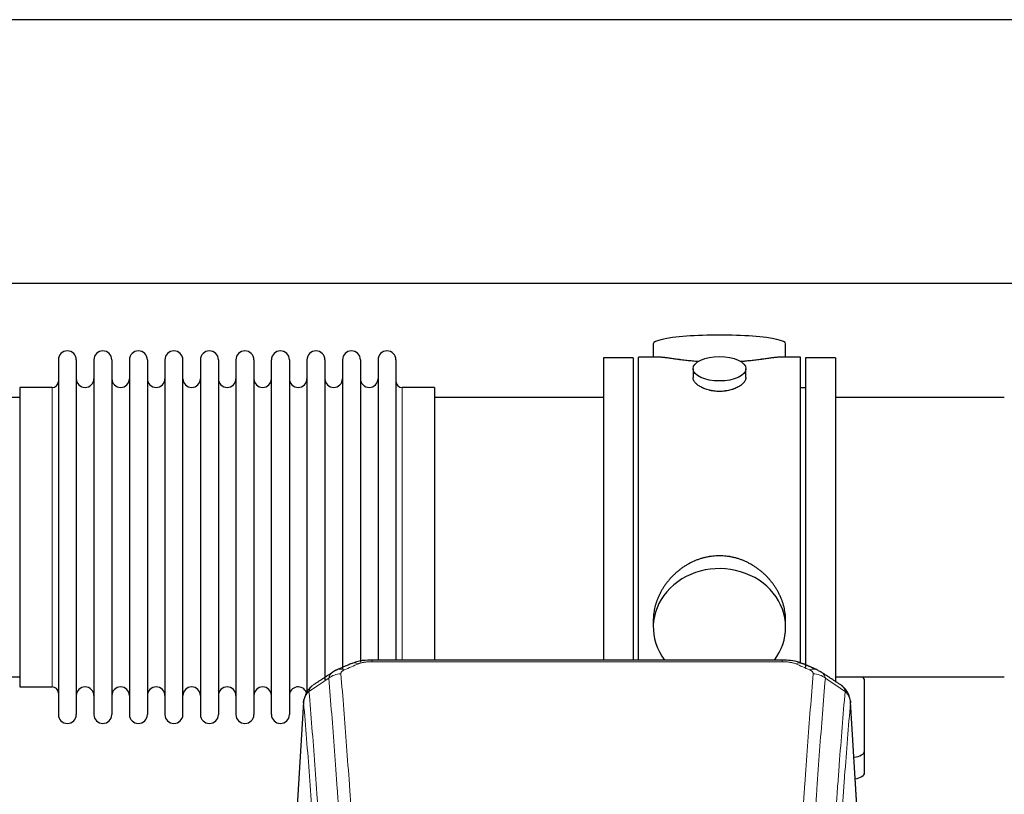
# Model space of a CAD drawing. Header units: inches. Extents: x 0 to 23760, y -13 to 16800.
# Tile 130 of 247: x 5201 to 5761, y 14305 to 14746. Entities that reach past the tile are written whole.
import ezdxf

# ---------------------------------------------------------------- set-up
doc = ezdxf.new("R2010")
doc.units = ezdxf.units.IN
doc.layers.add('1', color=7, linetype='Continuous', true_color=0xffffff)

msp = doc.modelspace()

# ---------------------------------------------------------------- linework, layer by layer
at = {"layer": '1', "color": 2, "linetype": 'Continuous', "lineweight": 25}
for p, q in [((6942.587, 14745.796), (2436.104, 14745.796)), ((6821.508, 14595.795), (2436.104, 14595.795)), ((5561.465, 14561.454), (5561.465, 14553.834)), ((5636.744, 14553.834), (5636.744, 14561.454)), ((5223.104, 14552.304), (5223.104, 14350.504)), ((5233.304, 14552.304), (5233.304, 14350.504)), ((5243.304, 14552.304), (5243.304, 14350.504)), ((5253.504, 14552.304), (5253.504, 14350.504)), ((5263.504, 14552.304), (5263.504, 14350.504)), ((5273.704, 14552.304), (5273.704, 14350.504)), ((5283.704, 14552.304), (5283.704, 14350.504)), ((5293.904, 14350.504), (5293.904, 14552.304)), ((5303.904, 14552.304), (5303.904, 14350.504)), ((5314.104, 14552.304), (5314.104, 14350.504)), ((5324.104, 14552.304), (5324.104, 14404.813)), ((5334.304, 14552.304), (5334.304, 14404.813)), ((5344.304, 14404.813), (5344.304, 14552.304)), ((5354.504, 14552.304), (5354.504, 14404.813)), ((5364.504, 14552.304), (5364.504, 14404.813)), ((5374.704, 14552.304), (5374.704, 14404.813)), ((5384.704, 14552.304), (5384.704, 14404.813)), ((5394.904, 14552.304), (5394.904, 14404.813)), ((5404.904, 14552.304), (5404.904, 14404.813)), ((5415.104, 14552.304), (5415.104, 14404.813)), ((5533.104, 14553.404), (5533.104, 14451.404)), ((5550.104, 14553.404), (5533.104, 14553.404)), ((5550.104, 14553.404), (5550.104, 14451.404)), ((5564.451, 14553.834), (5553.104, 14553.834)), ((5553.104, 14451.404), (5553.104, 14553.834)), ((5645.104, 14553.834), (5633.808, 14553.834)), ((5645.104, 14451.404), (5645.104, 14553.834)), ((5648.104, 14553.404), (5648.104, 14377.51)), ((5665.104, 14553.404), (5648.104, 14553.404)), ((5665.104, 14553.404), (5665.104, 14368.831)), ((5584.057, 14547.201), (5584.057, 14542.236)), ((5614.152, 14542.258), (5614.152, 14547.201)), ((5201.104, 14536.554), (5201.104, 14366.254)), ((5219.604, 14536.554), (5201.104, 14536.554)), ((5437.104, 14536.554), (5418.604, 14536.554)), ((5437.104, 14536.554), (5437.104, 14412.086)), ((5648.104, 14536.404), (5645.104, 14536.404)), ((5201.104, 14530.904), (5105.104, 14530.904)), ((5533.104, 14530.904), (5437.104, 14530.904)), ((5761.104, 14530.904), (5665.104, 14530.904)), ((5533.104, 14451.404), (5533.104, 14381.485)), ((5550.104, 14451.404), (5550.104, 14381.485)), ((5553.104, 14381.484), (5553.104, 14451.404)), ((5645.104, 14379.567), (5645.104, 14451.404)), ((5437.104, 14412.086), (5437.104, 14381.485)), ((5324.104, 14404.813), (5324.104, 14350.504)), ((5334.304, 14404.813), (5334.304, 14350.504)), ((5344.304, 14350.504), (5344.304, 14404.813)), ((5354.504, 14404.813), (5354.504, 14350.504)), ((5364.504, 14404.813), (5364.504, 14362.871)), ((5374.704, 14404.813), (5374.704, 14370.249)), ((5384.704, 14404.813), (5384.704, 14376.172)), ((5394.904, 14404.813), (5394.904, 14380.219)), ((5404.904, 14404.813), (5404.904, 14381.486)), ((5415.104, 14404.813), (5415.104, 14381.486)), ((5561.465, 14404.175), (5561.465, 14400.15)), ((5636.744, 14400.15), (5636.744, 14404.173)), ((5634.691, 14381.489), (5401.518, 14381.489)), ((5105.104, 14371.904), (5201.104, 14371.904)), ((5665.104, 14371.904), (5761.104, 14371.904)), ((5681.604, 14329.804), (5681.604, 14369.878)), ((5201.104, 14366.254), (5219.604, 14366.254)), ((5362.587, 14357.692), (5357.336, 14271.056)), ((5678.873, 14271.056), (5673.622, 14357.692)), ((5681.604, 14317.386), (5681.604, 14329.804))]:
    msp.add_line(p, q, dxfattribs=at)
at = {"layer": '1', "color": 110, "linetype": 'Continuous', "lineweight": 13}
for p, q in [((5219.604, 14536.554), (5219.604, 14366.254)), ((5418.604, 14536.554), (5418.604, 14412.086)), ((5418.604, 14412.086), (5418.604, 14381.485)), ((5401.518, 14381.488), (5401.518, 14380.536)), ((5634.691, 14381.487), (5634.691, 14380.536)), ((5634.691, 14380.536), (5401.518, 14380.536)), ((5362.588, 14357.07), (5357.341, 14270.48)), ((5678.868, 14270.48), (5673.62, 14357.07))]:
    msp.add_line(p, q, dxfattribs=at)
at = {"layer": '1', "color": 2, "linetype": 'Continuous', "lineweight": 25}
for centre, radius, start, end in [((5228.204, 14552.304), 5.1, 0, 180), ((5248.404, 14552.304), 5.1, 0, 180), ((5268.604, 14552.304), 5.1, 0, 180), ((5288.804, 14552.304), 5.1, 0, 180), ((5309.004, 14552.304), 5.1, 0, 180), ((5329.204, 14552.304), 5.1, 0, 180), ((5349.404, 14552.304), 5.1, 0, 180), ((5369.604, 14552.304), 5.1, 0, 180), ((5389.804, 14552.304), 5.1, 0, 180), ((5410.004, 14552.304), 5.1, 0, 180), ((5219.604, 14540.054), 3.5, 270, 0), ((5238.304, 14541.554), 5, 180, 0), ((5258.504, 14541.554), 5, 180, 0), ((5278.704, 14541.554), 5, 180, 0), ((5298.904, 14541.554), 5, 180, 0), ((5319.104, 14541.554), 5, 180, 0), ((5339.304, 14541.554), 5, 180, 0), ((5359.504, 14541.554), 5, 180, 0), ((5379.704, 14541.554), 5, 180, 0), ((5399.904, 14541.554), 5, 180, 0), ((5418.604, 14540.054), 3.5, 180, 270), ((5219.604, 14362.754), 3.5, 0, 90), ((5238.304, 14361.254), 5, 0, 180), ((5258.504, 14361.254), 5, 0, 180), ((5278.704, 14361.254), 5, 0, 180), ((5298.904, 14361.254), 5, 0, 180), ((5319.104, 14361.254), 5, 0, 180), ((5339.304, 14361.254), 5, 0, 180), ((5359.504, 14361.254), 5, 19.11094, 180), ((5228.204, 14350.504), 5.1, 180, 0), ((5248.404, 14350.504), 5.1, 180, 0), ((5268.604, 14350.504), 5.1, 180, 0), ((5288.804, 14350.504), 5.1, 180, 0), ((5309.004, 14350.504), 5.1, 180, 0), ((5329.204, 14350.504), 5.1, 180, 0), ((5349.404, 14350.504), 5.1, 180, 0)]:
    msp.add_arc(centre, radius, start, end, dxfattribs=at)
for centre, major_axis, ratio, start_param, end_param in [((5599.104, 14561.454), (37.64, 0), 0.1305262, 0, 3.1415927), ((5599.104, 14400.15), (37.64, 0), 0.8870108, 0, 3.7346664), ((5599.104, 14400.15), (37.64, 0), 0.8870108, 5.6900133, 6.2831853), ((5650.458, 14366.868), (3.975, 9.176), 0.6408251, 6.1305215, 6.2828467), ((5673.604, 14369.878), (-8, 0), 0.4617486, 3.1415927, 3.722063), ((5673.604, 14329.804), (-8, 0), 0.4617486, 1.81384, 3.1415927), ((5673.604, 14317.386), (-8, 0), 0.4617486, 1.911273, 3.1415927)]:
    msp.add_ellipse(centre, major_axis=major_axis, ratio=ratio, start_param=start_param, end_param=end_param, dxfattribs=at)
msp.add_ellipse((5599.104, 14547.201), major_axis=(15.048, 0), ratio=0.4617486, dxfattribs=at)
at = {"layer": '1', "color": 110, "linetype": 'Continuous', "lineweight": 13}
for centre, major_axis, ratio, start_param, end_param in [((5385.751, 14366.868), (3.975, -9.176), 0.6408251, 2.5472213, 3.141301), ((5393.76, 14370.326), (3.953, -9.186), 0.6419268, 2.5510147, 3.1418997), ((5642.449, 14370.326), (-3.953, -9.186), 0.6419268, 3.1410059, 3.7321706), ((5650.458, 14366.868), (3.975, 9.176), 0.6408251, 6.2828467, 6.8775566), ((5383.779, 14364.676), (-9.964, -0.842), 0.9013977, 4.6363308, 5.3961502), ((5652.43, 14364.676), (-9.964, 0.842), 0.9013977, 4.0286278, 4.7884472)]:
    msp.add_ellipse(centre, major_axis=major_axis, ratio=ratio, start_param=start_param, end_param=end_param, dxfattribs=at)
at = {"layer": '1', "color": 2, "linetype": 'Continuous', "lineweight": 25}
for points, knots in [([(5587.232, 14551.245), (5587.23, 14551.245), (5587.228, 14551.245), (5587.151, 14551.252), (5587.077, 14551.257), (5586.93, 14551.269), (5586.709, 14551.287), (5585.904, 14551.354), (5584.609, 14551.471), (5582.927, 14551.638), (5581.289, 14551.815), (5579.696, 14552), (5578.147, 14552.19), (5577.143, 14552.319), (5576.524, 14552.4), (5576.401, 14552.416), (5576.156, 14552.448), (5575.791, 14552.496), (5575.432, 14552.544), (5574.723, 14552.639), (5573.799, 14552.764), (5572.477, 14552.945), (5571.22, 14553.116), (5570.025, 14553.275), (5569.272, 14553.371), (5568.723, 14553.44), (5568.452, 14553.473), (5568.188, 14553.504), (5568.013, 14553.525), (5567.926, 14553.535), (5567.496, 14553.584), (5566.836, 14553.655), (5565.928, 14553.74), (5565.1, 14553.799), (5564.463, 14553.827), (5564.108, 14553.833), (5563.985, 14553.834)], [0, 0, 0, 0, 0.0002215, 0.0002215, 0.0071429, 0.0071429, 0.0140642, 0.027907, 0.083278, 0.1386489, 0.1940199, 0.2493909, 0.3047619, 0.3601329, 0.3601329, 0.3739756, 0.3739756, 0.3878184, 0.4155039, 0.4155039, 0.4708749, 0.5262458, 0.5816168, 0.6369878, 0.6923588, 0.6923588, 0.7200443, 0.733887, 0.733887, 0.7477298, 0.7477298, 0.8031008, 0.8584718, 0.9138427, 0.9692137, 1, 1, 1, 1]), ([(5634.229, 14553.834), (5634.105, 14553.833), (5633.747, 14553.827), (5633.107, 14553.799), (5632.274, 14553.739), (5631.664, 14553.682), (5631.265, 14553.642), (5631.184, 14553.634), (5631.021, 14553.617), (5630.775, 14553.59), (5630.522, 14553.562), (5630.009, 14553.503), (5629.301, 14553.418), (5628.173, 14553.274), (5626.978, 14553.114), (5625.717, 14552.943), (5624.831, 14552.822), (5624.15, 14552.729), (5623.805, 14552.683), (5623.453, 14552.635), (5623.217, 14552.603), (5623.099, 14552.587), (5622.504, 14552.508), (5621.537, 14552.38), (5620.04, 14552.188), (5618.496, 14551.998), (5616.905, 14551.814), (5615.267, 14551.637), (5614.143, 14551.525), (5613.287, 14551.444), (5612.856, 14551.404), (5612.421, 14551.366), (5612.202, 14551.347), (5612.129, 14551.34), (5611.983, 14551.328), (5611.696, 14551.303), (5611.408, 14551.28), (5611.193, 14551.262)], [0, 0, 0, 0, 0.0313476, 0.0871263, 0.142905, 0.1986836, 0.1986836, 0.2126283, 0.2126283, 0.226573, 0.2544623, 0.2544623, 0.310241, 0.3660196, 0.4217983, 0.477577, 0.5333556, 0.5333556, 0.561245, 0.5751896, 0.5751896, 0.5891343, 0.5891343, 0.644913, 0.7006917, 0.7564703, 0.812249, 0.8680277, 0.9238063, 0.9238063, 0.9516957, 0.9656403, 0.9656403, 0.9726127, 0.9726127, 0.979585, 1, 1, 1, 1]), ([(5599.104, 14534.326), (5598.607, 14534.326), (5598.113, 14534.341), (5597.134, 14534.398), (5596.649, 14534.441), (5595.686, 14534.554), (5595.209, 14534.624), (5594.618, 14534.73), (5594.441, 14534.763), (5594.265, 14534.798), (5594.147, 14534.821), (5594.088, 14534.834), (5593.796, 14534.895), (5593.566, 14534.947), (5592.883, 14535.112), (5592.439, 14535.234), (5591.575, 14535.501), (5591.155, 14535.646), (5590.542, 14535.88), (5590.34, 14535.96), (5590.043, 14536.086), (5589.944, 14536.128), (5589.798, 14536.193), (5589.749, 14536.214), (5589.652, 14536.258), (5589.219, 14536.456), (5588.809, 14536.664), (5588.116, 14537.048), (5587.788, 14537.248), (5587.166, 14537.66), (5586.872, 14537.873), (5586.529, 14538.148), (5586.461, 14538.203), (5586.328, 14538.315), (5586.263, 14538.371), (5586.072, 14538.539), (5585.951, 14538.652), (5585.603, 14538.993), (5585.393, 14539.222), (5585.017, 14539.685), (5584.852, 14539.919), (5584.637, 14540.272), (5584.571, 14540.39), (5584.495, 14540.539), (5584.48, 14540.568), (5584.451, 14540.628), (5584.437, 14540.658), (5584.397, 14540.747), (5584.371, 14540.806), (5584.25, 14541.102), (5584.178, 14541.336), (5584.081, 14541.8), (5584.057, 14542.029), (5584.057, 14542.259), (5584.057, 14542.263), (5584.057, 14542.266)], [0, 0, 0, 0, 0.0624454, 0.0624454, 0.1248907, 0.1248907, 0.1873361, 0.1873361, 0.2029474, 0.2107531, 0.2107531, 0.2185588, 0.2185588, 0.2497814, 0.2497814, 0.3122268, 0.3122268, 0.3746722, 0.3746722, 0.4058948, 0.4058948, 0.4215062, 0.4215062, 0.4293119, 0.4293119, 0.4371175, 0.4995629, 0.4995629, 0.5620082, 0.5620082, 0.6244536, 0.6244536, 0.6400649, 0.6400649, 0.6556763, 0.6556763, 0.686899, 0.686899, 0.7493443, 0.7493443, 0.8117897, 0.8117897, 0.8430124, 0.8430124, 0.850818, 0.850818, 0.8586237, 0.8586237, 0.874235, 0.874235, 0.9366804, 0.9366804, 0.9991258, 0.9991258, 1, 1, 1, 1]), ([(5614.152, 14542.262), (5614.152, 14542.034), (5614.128, 14541.804), (5614.033, 14541.341), (5613.961, 14541.108), (5613.77, 14540.639), (5613.651, 14540.403), (5613.472, 14540.108), (5613.435, 14540.048), (5613.377, 14539.96), (5613.357, 14539.93), (5613.316, 14539.871), (5613.214, 14539.723), (5613.103, 14539.576), (5612.82, 14539.227), (5612.61, 14538.997), (5612.149, 14538.545), (5611.897, 14538.322), (5611.488, 14537.994), (5611.346, 14537.886), (5611.126, 14537.725), (5611.051, 14537.672), (5610.898, 14537.566), (5610.821, 14537.513), (5610.429, 14537.253), (5610.099, 14537.052), (5609.407, 14536.668), (5609.044, 14536.484), (5608.288, 14536.133), (5607.893, 14535.966), (5607.43, 14535.789), (5607.379, 14535.77), (5607.275, 14535.731), (5607.223, 14535.712), (5607.066, 14535.655), (5606.75, 14535.543), (5606.428, 14535.438), (5605.778, 14535.237), (5605.335, 14535.115), (5604.431, 14534.895), (5603.969, 14534.798), (5603.261, 14534.671), (5603.023, 14534.632), (5602.662, 14534.578), (5602.541, 14534.561), (5602.299, 14534.529), (5602.178, 14534.514), (5601.57, 14534.442), (5601.081, 14534.399), (5600.097, 14534.341), (5599.602, 14534.326), (5599.104, 14534.326)], [0, 0, 0, 0, 0.0621483, 0.0621483, 0.1246718, 0.1246718, 0.1871952, 0.1871952, 0.2028261, 0.2028261, 0.2106415, 0.2106415, 0.2184569, 0.2497186, 0.2497186, 0.3122421, 0.3122421, 0.3747655, 0.3747655, 0.4060273, 0.4060273, 0.4216581, 0.4216581, 0.437289, 0.437289, 0.4998124, 0.4998124, 0.5623359, 0.5623359, 0.6248593, 0.6248593, 0.6326748, 0.6326748, 0.6404902, 0.6404902, 0.656121, 0.6873828, 0.6873828, 0.7499062, 0.7499062, 0.8124297, 0.8124297, 0.8436914, 0.8436914, 0.8593222, 0.8593222, 0.8749531, 0.8749531, 0.9374766, 0.9374766, 1, 1, 1, 1]), ([(5636.744, 14404.137), (5636.743, 14404.67), (5636.729, 14405.206), (5636.684, 14406.025), (5636.66, 14406.375), (5636.63, 14406.726), (5636.617, 14406.867), (5636.611, 14406.937), (5636.59, 14407.149), (5636.518, 14407.853), (5636.345, 14409.116), (5636.025, 14410.793), (5635.616, 14412.463), (5635.12, 14414.124), (5634.537, 14415.778), (5634.089, 14416.874), (5633.79, 14417.557), (5633.729, 14417.694), (5633.606, 14417.966), (5633.419, 14418.373), (5633.225, 14418.777), (5632.827, 14419.58), (5632.272, 14420.639), (5631.363, 14422.191), (5630.381, 14423.706), (5629.324, 14425.183), (5628.569, 14426.142), (5627.985, 14426.852), (5627.786, 14427.087), (5627.485, 14427.437), (5627.383, 14427.553), (5627.179, 14427.784), (5626.665, 14428.359), (5625.714, 14429.365), (5624.39, 14430.643), (5623.009, 14431.86), (5621.571, 14433.014), (5620.077, 14434.104), (5619.041, 14434.787), (5618.25, 14435.283), (5617.984, 14435.445), (5617.648, 14435.644), (5617.581, 14435.684), (5617.446, 14435.763), (5617.243, 14435.881), (5616.498, 14436.305), (5615.262, 14436.959), (5613.582, 14437.746), (5611.869, 14438.447), (5610.123, 14439.063), (5608.344, 14439.591), (5607.135, 14439.884), (5606.219, 14440.08), (5605.912, 14440.141), (5605.527, 14440.213), (5605.45, 14440.227), (5605.295, 14440.255), (5605.064, 14440.296), (5604.215, 14440.438), (5602.825, 14440.622), (5600.972, 14440.769), (5599.118, 14440.819), (5597.264, 14440.771), (5595.409, 14440.625), (5594.172, 14440.461), (5593.399, 14440.338), (5593.244, 14440.313), (5592.935, 14440.259), (5592.472, 14440.176), (5592.013, 14440.084), (5591.097, 14439.889), (5589.888, 14439.597), (5588.105, 14439.07), (5586.354, 14438.453), (5584.634, 14437.749), (5583.508, 14437.222), (5582.671, 14436.804), (5582.394, 14436.662), (5582.048, 14436.479), (5581.91, 14436.405), (5581.635, 14436.256), (5580.884, 14435.84), (5579.681, 14435.127), (5578.134, 14434.105), (5576.64, 14433.016), (5575.2, 14431.86), (5573.814, 14430.639), (5572.926, 14429.781), (5572.436, 14429.286), (5572.382, 14429.23), (5572.273, 14429.12), (5572.219, 14429.064), (5572.058, 14428.897), (5571.738, 14428.562), (5571.425, 14428.223), (5570.808, 14427.539), (5570.009, 14426.613), (5568.884, 14425.181), (5567.83, 14423.708), (5566.848, 14422.194), (5565.938, 14420.641), (5565.38, 14419.578), (5565.047, 14418.905), (5564.981, 14418.77), (5564.851, 14418.5), (5564.659, 14418.094), (5564.476, 14417.687), (5564.119, 14416.872), (5563.673, 14415.781), (5563.092, 14414.133), (5562.596, 14412.476), (5562.187, 14410.809), (5561.866, 14409.132), (5561.712, 14408.008), (5561.634, 14407.303), (5561.62, 14407.162), (5561.592, 14406.88), (5561.555, 14406.459), (5561.526, 14406.039), (5561.48, 14405.214), (5561.465, 14404.671), (5561.465, 14404.132)], [0, 0, 0, 0, 0.0151373, 0.0151373, 0.0229562, 0.0249109, 0.0249109, 0.0268656, 0.0268656, 0.030775, 0.0464127, 0.0620504, 0.0776881, 0.0933258, 0.1089635, 0.1246012, 0.1246012, 0.1285107, 0.1285107, 0.1324201, 0.1402389, 0.1402389, 0.1558766, 0.1715144, 0.1871521, 0.2027898, 0.2184275, 0.2184275, 0.2262463, 0.2262463, 0.2301558, 0.2301558, 0.2340652, 0.2497029, 0.2653406, 0.2809783, 0.296616, 0.3122537, 0.3278914, 0.3278914, 0.3357103, 0.3357103, 0.337665, 0.337665, 0.3396197, 0.3435291, 0.3591668, 0.3748045, 0.3904422, 0.4060799, 0.4217176, 0.4373554, 0.4373554, 0.4451742, 0.4451742, 0.4471289, 0.4471289, 0.4490836, 0.4529931, 0.4686308, 0.4842685, 0.4999062, 0.5155439, 0.5311816, 0.5468193, 0.5468193, 0.5507287, 0.5507287, 0.5546381, 0.562457, 0.562457, 0.5780947, 0.5937324, 0.6093701, 0.6250078, 0.6406455, 0.6406455, 0.6484644, 0.6484644, 0.6504191, 0.6523738, 0.6562832, 0.6719209, 0.6875586, 0.7031963, 0.7188341, 0.7344718, 0.7501095, 0.7501095, 0.7520642, 0.7520642, 0.7540189, 0.7540189, 0.7579283, 0.7657472, 0.7657472, 0.7813849, 0.7970226, 0.8126603, 0.828298, 0.8439357, 0.8595734, 0.8595734, 0.8634828, 0.8634828, 0.8673923, 0.8752111, 0.8752111, 0.8908488, 0.9064865, 0.9221242, 0.9377619, 0.9533996, 0.9690373, 0.9690373, 0.9729468, 0.9729468, 0.9768562, 0.984675, 0.984675, 1, 1, 1, 1]), ([(5402.818, 14381.472), (5401.591, 14381.513), (5398.248, 14381.437), (5393.705, 14381.041), (5390.858, 14379.79), (5389.899, 14379.273)], [0, 0, 0, 0, 0.2687142, 0.745195, 1, 1, 1, 1]), ([(5646.347, 14379.4), (5645.84, 14379.669), (5643.747, 14380.652), (5639.779, 14381.3), (5636.345, 14381.448), (5634.688, 14381.371)], [0, 0, 0, 0, 0.1493816, 0.6028795, 1, 1, 1, 1]), ([(5655.28, 14375.551), (5655.571, 14375.436), (5655.848, 14375.311), (5656.176, 14375.142), (5656.241, 14375.108), (5656.369, 14375.038), (5656.433, 14375.003), (5656.619, 14374.894), (5656.74, 14374.82), (5656.859, 14374.741), (5656.863, 14374.739), (5656.866, 14374.737)], [0, 0, 0, 0, 0.496586, 0.496586, 0.6207325, 0.6207325, 0.744879, 0.744879, 0.9931719, 0.9931719, 1, 1, 1, 1]), ([(5367.53, 14366.88), (5367.009, 14366.507), (5365.952, 14365.598), (5364.588, 14363.815), (5363.535, 14361.66), (5363.119, 14360.134), (5362.984, 14359.36)], [0, 0, 0, 0, 0.2123708, 0.4683651, 0.7393635, 1, 1, 1, 1]), ([(5673.538, 14358.353), (5673.427, 14359.303), (5672.983, 14361.142), (5671.691, 14363.757), (5670.01, 14365.855), (5668.719, 14366.898), (5668.097, 14367.318)], [0, 0, 0, 0, 0.2790385, 0.5536712, 0.8024065, 1, 1, 1, 1]), ([(5362.588, 14357.07), (5362.588, 14357.082), (5362.586, 14357.105), (5362.584, 14357.14), (5362.583, 14357.175), (5362.581, 14357.21), (5362.58, 14357.245), (5362.579, 14357.28), (5362.579, 14357.315), (5362.578, 14357.35), (5362.578, 14357.385), (5362.578, 14357.42), (5362.578, 14357.454), (5362.579, 14357.489), (5362.58, 14357.523), (5362.581, 14357.558), (5362.582, 14357.592), (5362.583, 14357.627), (5362.585, 14357.661), (5362.587, 14357.695), (5362.589, 14357.73), (5362.591, 14357.764), (5362.594, 14357.798), (5362.597, 14357.832), (5362.6, 14357.866), (5362.603, 14357.9), (5362.607, 14357.934), (5362.61, 14357.967), (5362.614, 14358.001), (5362.619, 14358.035), (5362.623, 14358.068), (5362.628, 14358.102), (5362.633, 14358.136), (5362.638, 14358.169), (5362.643, 14358.202), (5362.649, 14358.236), (5362.655, 14358.269), (5362.661, 14358.302), (5362.667, 14358.335), (5362.673, 14358.368), (5362.68, 14358.401), (5362.687, 14358.434), (5362.694, 14358.467), (5362.702, 14358.5), (5362.709, 14358.532), (5362.717, 14358.565), (5362.725, 14358.598), (5362.733, 14358.63), (5362.742, 14358.662), (5362.75, 14358.695), (5362.759, 14358.727), (5362.768, 14358.759), (5362.778, 14358.791), (5362.787, 14358.824), (5362.797, 14358.856), (5362.807, 14358.888), (5362.817, 14358.919), (5362.828, 14358.951), (5362.839, 14358.983), (5362.849, 14359.015), (5362.86, 14359.046), (5362.872, 14359.078), (5362.883, 14359.109), (5362.895, 14359.141), (5362.905, 14359.167), (5362.911, 14359.182), (5362.913, 14359.187)], [0, 0, 0, 0, 0.0160287, 0.0320483, 0.0480589, 0.0640604, 0.080053, 0.0960364, 0.1120109, 0.1279763, 0.1439327, 0.1598801, 0.1758184, 0.1917478, 0.2076681, 0.2235794, 0.2394817, 0.255375, 0.2712593, 0.2871346, 0.3030009, 0.3188582, 0.3347065, 0.3505458, 0.3663762, 0.3821975, 0.3980099, 0.4138133, 0.4296077, 0.4453931, 0.4611696, 0.4769371, 0.4926957, 0.5084453, 0.5241859, 0.5399176, 0.5556403, 0.5713541, 0.5870589, 0.6027548, 0.6184418, 0.6341198, 0.6497889, 0.6654491, 0.6811003, 0.6967426, 0.712376, 0.7280004, 0.743616, 0.7592226, 0.7748203, 0.7904091, 0.8059891, 0.8215601, 0.8371222, 0.8526754, 0.8682197, 0.8837552, 0.8992817, 0.9147994, 0.9303082, 0.9458081, 0.9612991, 0.9767813, 0.9922546, 1, 1, 1, 1]), ([(5673.537, 14358.36), (5673.548, 14358.303), (5673.604, 14357.995), (5673.631, 14357.658), (5673.631, 14357.352), (5673.63, 14357.282), (5673.627, 14357.212), (5673.624, 14357.141), (5673.622, 14357.093), (5673.62, 14357.07)], [0, 0, 0, 0, 0.135601, 0.730798, 0.7844814, 0.8382432, 0.8920836, 0.9460025, 1, 1, 1, 1])]:
    msp.add_open_spline(points, degree=3, knots=knots, dxfattribs=at)
for points, degree in [([(5381.807, 14375.973), (5380.445, 14375.669), (5379.455, 14374.739)], 2), ([(5389.806, 14379.508), (5381.776, 14376.039)], 1), ([(5654.432, 14376.044), (5650.417, 14377.786), (5646.402, 14379.504)], 2), ([(5379.386, 14374.766), (5373.757, 14371.044), (5368.135, 14367.334)], 2), ([(5668.075, 14367.333), (5662.46, 14371.039), (5656.837, 14374.757)], 2)]:
    msp.add_open_spline(points, degree=degree, dxfattribs=at)
at = {"layer": '1', "color": 110, "linetype": 'Continuous', "lineweight": 13}
for points, knots in [([(5383.779, 14373.696), (5383.77, 14373.798), (5383.773, 14373.9), (5383.79, 14374.027), (5383.794, 14374.052), (5383.804, 14374.103), (5383.809, 14374.129), (5383.828, 14374.205), (5383.844, 14374.255), (5383.899, 14374.405), (5383.948, 14374.504), (5384.068, 14374.698), (5384.14, 14374.794), (5384.266, 14374.936), (5384.311, 14374.982), (5384.384, 14375.052), (5384.408, 14375.075), (5384.46, 14375.121), (5384.486, 14375.144), (5384.621, 14375.257), (5384.739, 14375.344), (5384.995, 14375.512), (5385.133, 14375.593), (5385.428, 14375.75), (5385.585, 14375.825), (5385.751, 14375.897)], [0, 0, 0, 0, 0.125, 0.125, 0.15625, 0.15625, 0.1875, 0.1875, 0.25, 0.25, 0.375, 0.375, 0.5, 0.5, 0.5625, 0.5625, 0.59375, 0.59375, 0.625, 0.625, 0.75, 0.75, 0.875, 0.875, 1, 1, 1, 1]), ([(5393.76, 14379.369), (5393.885, 14379.423), (5394.015, 14379.475), (5394.216, 14379.55), (5394.285, 14379.575), (5394.422, 14379.623), (5394.492, 14379.646), (5394.845, 14379.761), (5395.139, 14379.843), (5395.749, 14379.994), (5396.065, 14380.061), (5396.473, 14380.136), (5396.555, 14380.151), (5396.719, 14380.179), (5396.802, 14380.193), (5397.05, 14380.233), (5397.217, 14380.257), (5397.718, 14380.325), (5398.055, 14380.364), (5398.735, 14380.428), (5399.077, 14380.455), (5399.767, 14380.496), (5400.114, 14380.511), (5400.813, 14380.531), (5401.164, 14380.536), (5401.518, 14380.536)], [0, 0, 0, 0, 0.0625, 0.0625, 0.09375, 0.09375, 0.125, 0.125, 0.25, 0.25, 0.375, 0.375, 0.40625, 0.40625, 0.4375, 0.4375, 0.5, 0.5, 0.625, 0.625, 0.75, 0.75, 0.875, 0.875, 1, 1, 1, 1]), ([(5634.691, 14380.536), (5635.044, 14380.536), (5635.398, 14380.531), (5635.839, 14380.518), (5635.927, 14380.516), (5636.103, 14380.509), (5636.191, 14380.506), (5636.454, 14380.494), (5636.629, 14380.485), (5637.151, 14380.453), (5637.496, 14380.427), (5638.179, 14380.361), (5638.516, 14380.322), (5639.184, 14380.231), (5639.514, 14380.178), (5639.879, 14380.11), (5639.92, 14380.102), (5640.001, 14380.087), (5640.121, 14380.063), (5640.399, 14380.005), (5640.63, 14379.952), (5641.085, 14379.839), (5641.376, 14379.757), (5641.933, 14379.576), (5642.198, 14379.477), (5642.449, 14379.369)], [0, 0, 0, 0, 0.125, 0.125, 0.15625, 0.15625, 0.1875, 0.1875, 0.25, 0.25, 0.375, 0.375, 0.5, 0.5, 0.625, 0.625, 0.640625, 0.640625, 0.65625, 0.6875, 0.75, 0.75, 0.875, 0.875, 1, 1, 1, 1]), ([(5650.458, 14375.897), (5650.624, 14375.825), (5650.782, 14375.749), (5650.968, 14375.65), (5651.005, 14375.631), (5651.077, 14375.59), (5651.113, 14375.57), (5651.217, 14375.508), (5651.284, 14375.466), (5651.476, 14375.34), (5651.711, 14375.165), (5651.901, 14374.982), (5652.027, 14374.84), (5652.067, 14374.792), (5652.121, 14374.72), (5652.139, 14374.696), (5652.172, 14374.647), (5652.188, 14374.622), (5652.264, 14374.499), (5652.312, 14374.4), (5652.384, 14374.201), (5652.409, 14374.101), (5652.436, 14373.899), (5652.438, 14373.798), (5652.43, 14373.696)], [0, 0, 0, 0, 0.125, 0.125, 0.15625, 0.15625, 0.1875, 0.1875, 0.25, 0.25, 0.375, 0.5, 0.5, 0.5625, 0.5625, 0.59375, 0.59375, 0.625, 0.625, 0.75, 0.75, 0.875, 0.875, 1, 1, 1, 1]), ([(5376.896, 14371.106), (5376.932, 14371.351), (5376.985, 14371.589), (5377.073, 14371.88), (5377.092, 14371.938), (5377.132, 14372.053), (5377.153, 14372.11), (5377.218, 14372.279), (5377.266, 14372.391), (5377.423, 14372.719), (5377.664, 14373.141), (5377.972, 14373.533), (5378.228, 14373.815), (5378.34, 14373.93), (5378.459, 14374.042), (5378.506, 14374.087), (5378.531, 14374.109), (5378.604, 14374.175), (5378.654, 14374.219), (5378.908, 14374.433), (5379.126, 14374.595), (5379.368, 14374.753), (5379.377, 14374.759), (5379.385, 14374.765)], [0, 0, 0, 0, 0.1656246, 0.1656246, 0.2070308, 0.2070308, 0.2484369, 0.2484369, 0.3312492, 0.3312492, 0.4968738, 0.6624984, 0.6624984, 0.7453108, 0.7660138, 0.7660138, 0.7867169, 0.7867169, 0.8281231, 0.8281231, 0.9937477, 0.9937477, 1, 1, 1, 1]), ([(5388.87, 14188.668), (5388.432, 14197.236), (5387.54, 14214.135), (5386.618, 14230.558), (5385.915, 14242.696), (5385.679, 14246.713), (5385.203, 14254.686), (5384.962, 14258.643), (5384.236, 14270.424), (5383.744, 14278.157), (5383.12, 14287.67), (5382.994, 14289.565), (5382.743, 14293.339), (5382.364, 14298.977), (5381.981, 14304.545), (5381.209, 14315.586), (5380.166, 14330.059), (5378.556, 14351.019), (5377.454, 14364.494), (5376.896, 14371.106)], [0, 0, 0, 0, 0.125, 0.25, 0.25, 0.3125, 0.3125, 0.375, 0.375, 0.5, 0.5, 0.53125, 0.53125, 0.5625, 0.625, 0.625, 0.75, 0.875, 1, 1, 1, 1]), ([(5383.779, 14373.696), (5384.336, 14367.076), (5385.437, 14353.586), (5387.045, 14332.601), (5388.087, 14318.112), (5388.858, 14307.057), (5389.24, 14301.483), (5389.618, 14295.839), (5389.87, 14292.06), (5389.995, 14290.163), (5390.619, 14280.639), (5391.11, 14272.897), (5391.835, 14261.102), (5392.075, 14257.14), (5392.551, 14249.158), (5392.787, 14245.136), (5393.489, 14232.984), (5394.409, 14216.541), (5395.3, 14199.623), (5395.737, 14191.044)], [0, 0, 0, 0, 0.125, 0.25, 0.375, 0.375, 0.4375, 0.46875, 0.46875, 0.5, 0.5, 0.625, 0.625, 0.6875, 0.6875, 0.75, 0.75, 0.875, 1, 1, 1, 1]), ([(5640.471, 14191.044), (5640.909, 14199.623), (5641.799, 14216.541), (5642.72, 14232.984), (5643.422, 14245.136), (5643.658, 14249.158), (5644.134, 14257.14), (5644.374, 14261.102), (5645.099, 14272.897), (5645.59, 14280.639), (5646.214, 14290.163), (5646.339, 14292.06), (5646.59, 14295.839), (5646.969, 14301.483), (5647.351, 14307.057), (5648.122, 14318.112), (5649.164, 14332.601), (5650.772, 14353.586), (5651.872, 14367.076), (5652.43, 14373.696)], [0, 0, 0, 0, 0.125, 0.25, 0.25, 0.3125, 0.3125, 0.375, 0.375, 0.5, 0.5, 0.53125, 0.53125, 0.5625, 0.625, 0.625, 0.75, 0.875, 1, 1, 1, 1]), ([(5659.313, 14371.106), (5658.755, 14364.494), (5657.653, 14351.019), (5656.043, 14330.059), (5654.999, 14315.586), (5654.228, 14304.545), (5653.845, 14298.977), (5653.466, 14293.339), (5653.214, 14289.565), (5653.089, 14287.67), (5652.465, 14278.157), (5651.973, 14270.424), (5651.246, 14258.643), (5651.006, 14254.686), (5650.53, 14246.713), (5650.294, 14242.696), (5649.591, 14230.558), (5648.669, 14214.135), (5647.777, 14197.236), (5647.339, 14188.668)], [0, 0, 0, 0, 0.125, 0.25, 0.375, 0.375, 0.4375, 0.46875, 0.46875, 0.5, 0.5, 0.625, 0.625, 0.6875, 0.6875, 0.75, 0.75, 0.875, 1, 1, 1, 1]), ([(5656.866, 14374.737), (5657.095, 14374.586), (5657.527, 14374.264), (5657.897, 14373.908), (5658.152, 14373.625), (5658.234, 14373.529), (5658.35, 14373.381), (5658.388, 14373.331), (5658.461, 14373.231), (5658.496, 14373.18), (5658.669, 14372.924), (5658.79, 14372.712), (5658.997, 14372.276), (5659.17, 14371.826), (5659.277, 14371.351), (5659.313, 14371.106)], [0, 0, 0, 0, 0.1647526, 0.331802, 0.331802, 0.4153268, 0.4153268, 0.4570892, 0.4570892, 0.4988515, 0.4988515, 0.665901, 0.665901, 0.8329505, 1, 1, 1, 1]), ([(5365.644, 14363.686), (5365.773, 14364.21), (5365.951, 14364.7), (5366.408, 14365.598), (5366.685, 14366.006), (5367.173, 14366.553), (5367.348, 14366.724), (5367.714, 14367.038), (5367.904, 14367.181), (5368.105, 14367.314)], [0, 0, 0, 0, 0.335226, 0.335226, 0.6704519, 0.6704519, 0.8380649, 0.8380649, 1, 1, 1, 1]), ([(5668.105, 14367.313), (5668.305, 14367.181), (5668.495, 14367.037), (5668.861, 14366.724), (5669.036, 14366.553), (5669.523, 14366.006), (5669.801, 14365.598), (5670.257, 14364.7), (5670.436, 14364.21), (5670.565, 14363.686)], [0, 0, 0, 0, 0.1617419, 0.1617419, 0.3293935, 0.3293935, 0.6646968, 0.6646968, 1, 1, 1, 1]), ([(5362.588, 14357.07), (5362.618, 14357.676), (5362.708, 14358.281), (5362.931, 14359.174), (5363.02, 14359.469), (5363.226, 14360.051), (5363.343, 14360.339), (5363.604, 14360.903), (5363.749, 14361.18), (5364.063, 14361.721), (5364.233, 14361.985), (5364.597, 14362.499), (5364.791, 14362.748), (5365.201, 14363.23), (5365.417, 14363.463), (5365.644, 14363.686)], [0, 0, 0, 0, 0.25, 0.25, 0.375, 0.375, 0.5, 0.5, 0.625, 0.625, 0.75, 0.75, 0.875, 0.875, 1, 1, 1, 1]), ([(5365.644, 14363.686), (5366.215, 14356.995), (5367.343, 14343.352), (5368.988, 14322.111), (5370.055, 14307.432), (5370.843, 14296.228), (5371.234, 14290.578), (5371.686, 14283.9), (5371.878, 14281.021), (5372.006, 14279.097), (5372.07, 14278.133), (5372.389, 14273.303), (5372.769, 14267.459), (5373.206, 14260.559), (5373.393, 14257.584), (5373.517, 14255.597), (5373.579, 14254.601), (5374.135, 14245.623), (5375.108, 14229.416), (5376.519, 14204.363), (5377.427, 14187.167), (5377.873, 14178.446)], [0, 0, 0, 0, 0.125, 0.25, 0.375, 0.375, 0.4375, 0.46875, 0.484375, 0.484375, 0.5, 0.5, 0.5625, 0.59375, 0.609375, 0.609375, 0.625, 0.625, 0.75, 0.875, 1, 1, 1, 1]), ([(5658.336, 14178.446), (5658.391, 14179.536), (5658.447, 14180.624), (5658.559, 14182.797), (5658.728, 14186.05), (5659.123, 14193.6), (5659.467, 14200.002), (5660.16, 14212.711), (5661.1, 14229.409), (5662.559, 14253.71), (5663.563, 14269.415), (5664.137, 14278.109), (5664.201, 14279.073), (5664.329, 14280.997), (5664.522, 14283.877), (5664.973, 14290.556), (5665.365, 14296.208), (5665.693, 14300.879), (5665.759, 14301.811), (5665.891, 14303.671), (5666.089, 14306.455), (5666.554, 14312.909), (5666.957, 14318.367), (5667.769, 14329.186), (5668.866, 14343.351), (5669.993, 14356.995), (5670.565, 14363.686)], [0, 0, 0, 0, 0.015625, 0.015625, 0.03125, 0.0625, 0.125, 0.125, 0.25, 0.375, 0.5, 0.5, 0.515625, 0.515625, 0.53125, 0.5625, 0.625, 0.625, 0.640625, 0.640625, 0.65625, 0.6875, 0.75, 0.75, 0.875, 1, 1, 1, 1]), ([(5670.565, 14363.686), (5670.791, 14363.463), (5671.008, 14363.23), (5671.418, 14362.748), (5671.612, 14362.499), (5671.976, 14361.985), (5672.146, 14361.721), (5672.46, 14361.18), (5672.604, 14360.903), (5672.866, 14360.339), (5672.983, 14360.051), (5673.189, 14359.469), (5673.278, 14359.174), (5673.501, 14358.281), (5673.591, 14357.676), (5673.62, 14357.07)], [0, 0, 0, 0, 0.125, 0.125, 0.25, 0.25, 0.375, 0.375, 0.5, 0.5, 0.625, 0.625, 0.75, 0.75, 1, 1, 1, 1]), ([(5374.784, 14172.384), (5374.339, 14181.078), (5373.433, 14198.22), (5372.026, 14223.194), (5371.056, 14239.352), (5370.501, 14248.302), (5370.44, 14249.295), (5370.316, 14251.276), (5370.13, 14254.242), (5369.693, 14261.121), (5369.315, 14266.947), (5368.997, 14271.763), (5368.933, 14272.724), (5368.805, 14274.642), (5368.613, 14277.513), (5368.163, 14284.171), (5367.773, 14289.804), (5366.987, 14300.975), (5365.924, 14315.612), (5364.283, 14336.793), (5363.158, 14350.397), (5362.588, 14357.07)], [0, 0, 0, 0, 0.125, 0.25, 0.375, 0.375, 0.390625, 0.390625, 0.40625, 0.4375, 0.5, 0.5, 0.515625, 0.515625, 0.53125, 0.5625, 0.625, 0.625, 0.75, 0.875, 1, 1, 1, 1]), ([(5673.62, 14357.07), (5673.05, 14350.397), (5671.926, 14336.791), (5670.832, 14322.666), (5670.022, 14311.878), (5669.621, 14306.436), (5669.157, 14300.001), (5668.959, 14297.225), (5668.828, 14295.37), (5668.762, 14294.441), (5668.434, 14289.784), (5668.044, 14284.148), (5667.594, 14277.489), (5667.402, 14274.618), (5667.274, 14272.699), (5667.21, 14271.738), (5666.638, 14263.07), (5665.637, 14247.413), (5664.182, 14223.187), (5662.776, 14198.218), (5661.87, 14181.078), (5661.425, 14172.384)], [0, 0, 0, 0, 0.125, 0.25, 0.25, 0.3125, 0.34375, 0.359375, 0.359375, 0.375, 0.375, 0.4375, 0.46875, 0.484375, 0.484375, 0.5, 0.5, 0.625, 0.75, 0.875, 1, 1, 1, 1])]:
    msp.add_open_spline(points, degree=3, knots=knots, dxfattribs=at)
for points in [[(5393.76, 14379.369), (5391.09, 14378.215), (5388.421, 14377.058), (5385.751, 14375.897)], [(5650.458, 14375.897), (5647.788, 14377.058), (5645.118, 14378.215), (5642.449, 14379.369)], [(5376.896, 14371.106), (5373.143, 14368.63), (5369.393, 14366.157), (5365.644, 14363.686)], [(5670.565, 14363.686), (5666.816, 14366.157), (5663.065, 14368.63), (5659.313, 14371.106)]]:
    msp.add_open_spline(points, degree=3, dxfattribs=at)

doc.saveas('drawing.dxf')
